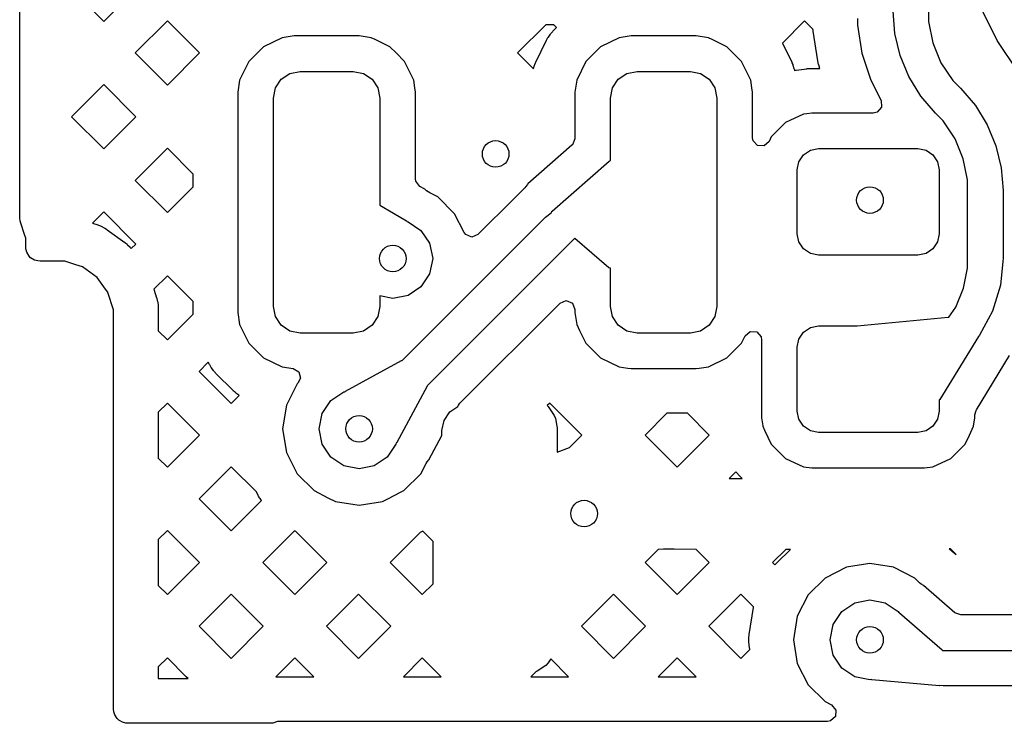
# Model space of a CAD drawing. Extents: x 126.5 to 186.7, y -114.4 to -68.6.
# Tile 28 of 32: x 175.8 to 181.3, y -92.4 to -88.4. Entities that reach past the tile are written whole.
import ezdxf

# ---------------------------------------------------------------- set-up
doc = ezdxf.new("R2010")
doc.units = 0
doc.layers.add('BLACK', color=7, linetype='CONTINUOUS')

msp = doc.modelspace()

# ---------------------------------------------------------------- linework, layer by layer
at = {"layer": 'BLACK', "linetype": 'CONTINUOUS'}
for p, q in [((175.77, -88.572281), (175.77, -88.213071)), ((176.062376, -88.213071), (176.243396, -88.394091)), ((176.243396, -88.394091), (176.42109, -88.216396)), ((180.702975, -88.462553), (180.693085, -88.336797)), ((180.892925, -88.334763), (180.892922, -88.395529)), ((181.280039, -88.502224), (181.186252, -88.31206)), ((176.602606, -88.391261), (176.421586, -88.572281)), ((176.783626, -88.572281), (176.602606, -88.391261)), ((180.194708, -88.39126), (180.069395, -88.516573)), ((180.241467, -88.438019), (180.194708, -88.39126)), ((180.492421, -88.377773), (180.49242, -88.414813)), ((180.892922, -88.395529), (180.916624, -88.514727)), ((178.734887, -88.414242), (178.576848, -88.572281)), ((178.780849, -88.414242), (178.734887, -88.414242)), ((178.750039, -88.482313), (178.76216, -88.465337)), ((178.76216, -88.465337), (178.764648, -88.46214)), ((178.764648, -88.46214), (178.77288, -88.452421)), ((178.77288, -88.452421), (178.775622, -88.449443)), ((178.775622, -88.449443), (178.795836, -88.429229)), ((178.795836, -88.429229), (178.780849, -88.414242)), ((180.241585, -88.439517), (180.241467, -88.438019)), ((180.241773, -88.441425), (180.241585, -88.439517)), ((180.242483, -88.447428), (180.241773, -88.441425)), ((180.242747, -88.449336), (180.242483, -88.447428)), ((180.269338, -88.617286), (180.242747, -88.449336)), ((180.49242, -88.414813), (180.49242, -88.414817)), ((180.49242, -88.414817), (180.517462, -88.57299)), ((180.732894, -88.587209), (180.702975, -88.462553)), ((177.248988, -88.48617), (177.143904, -88.537543)), ((177.24899, -88.486169), (177.248988, -88.48617)), ((177.317123, -88.476242), (177.24899, -88.486169)), ((177.317125, -88.476242), (177.317123, -88.476242)), ((177.683645, -88.476242), (177.317125, -88.476242)), ((177.683647, -88.476242), (177.683645, -88.476242)), ((177.751779, -88.486169), (177.683647, -88.476242)), ((177.751781, -88.48617), (177.751779, -88.486169)), ((177.774275, -88.497167), (177.751781, -88.48617)), ((177.856868, -88.537544), (177.774275, -88.497167)), ((178.679121, -88.623458), (178.739374, -88.50021)), ((178.739374, -88.50021), (178.741302, -88.496648)), ((178.741302, -88.496648), (178.747824, -88.485703)), ((178.747824, -88.485703), (178.750039, -88.482313)), ((179.148988, -88.48617), (179.043904, -88.537543)), ((179.14899, -88.486169), (179.148988, -88.48617)), ((179.217123, -88.476242), (179.14899, -88.486169)), ((179.217125, -88.476242), (179.217123, -88.476242)), ((179.583645, -88.476242), (179.217125, -88.476242)), ((179.583647, -88.476242), (179.583645, -88.476242)), ((179.651779, -88.486169), (179.583647, -88.476242)), ((179.651781, -88.48617), (179.651779, -88.486169)), ((179.674275, -88.497167), (179.651781, -88.48617)), ((179.713971, -88.516573), (179.674275, -88.497167)), ((179.756868, -88.537544), (179.713971, -88.516573)), ((180.069395, -88.516573), (180.121649, -88.623458)), ((180.916624, -88.514727), (180.963124, -88.62701)), ((181.397844, -88.67852), (181.280039, -88.502224)), ((175.77, -88.931491), (175.77, -88.572281)), ((176.421586, -88.572281), (176.602606, -88.7533)), ((176.602606, -88.7533), (176.783626, -88.572281)), ((177.1439, -88.537545), (177.061188, -88.620257)), ((177.143904, -88.537543), (177.1439, -88.537545)), ((177.891605, -88.572281), (177.856868, -88.537544)), ((177.939583, -88.620259), (177.891605, -88.572281)), ((178.576848, -88.572281), (178.665884, -88.661317)), ((179.0439, -88.537545), (178.961188, -88.620257)), ((179.043904, -88.537543), (179.0439, -88.537545)), ((179.839583, -88.620259), (179.756868, -88.537544)), ((180.517462, -88.57299), (180.517465, -88.573002)), ((180.517465, -88.573002), (180.566942, -88.725312)), ((177.061186, -88.620261), (177.009813, -88.725345)), ((177.061188, -88.620257), (177.061186, -88.620261)), ((177.990958, -88.725349), (177.939583, -88.620259)), ((178.673184, -88.638048), (178.677585, -88.626936)), ((178.677585, -88.626936), (178.679121, -88.623458)), ((178.961186, -88.620261), (178.909813, -88.725345)), ((178.961188, -88.620257), (178.961186, -88.620261)), ((179.890958, -88.725349), (179.839583, -88.620259)), ((180.121649, -88.623458), (180.123185, -88.626936)), ((180.123185, -88.626936), (180.127586, -88.638048)), ((180.269674, -88.61917), (180.269338, -88.617286)), ((180.27085, -88.62509), (180.269674, -88.61917)), ((180.271263, -88.626972), (180.27085, -88.62509)), ((180.273572, -88.636598), (180.271263, -88.626972)), ((180.781945, -88.70565), (180.732894, -88.587209)), ((180.963124, -88.62701), (181.030637, -88.728065)), ((177.244319, -88.720676), (177.292982, -88.68816)), ((177.292982, -88.68816), (177.350385, -88.676742)), ((177.350385, -88.676742), (177.650385, -88.676742)), ((177.650385, -88.676742), (177.707788, -88.68816)), ((177.707788, -88.68816), (177.756451, -88.720676)), ((178.665884, -88.661317), (178.666153, -88.660313)), ((178.666153, -88.660313), (178.671923, -88.641631)), ((178.671923, -88.641631), (178.673184, -88.638048)), ((179.144319, -88.720676), (179.192982, -88.68816)), ((179.192982, -88.68816), (179.250385, -88.676742)), ((179.250385, -88.676742), (179.550385, -88.676742)), ((179.550385, -88.676742), (179.607788, -88.68816)), ((179.607788, -88.68816), (179.656451, -88.720676)), ((180.127586, -88.638048), (180.128847, -88.641631)), ((180.128847, -88.641631), (180.134617, -88.660313)), ((180.134617, -88.660313), (180.135595, -88.663976)), ((180.135595, -88.663976), (180.137085, -88.670573)), ((180.137085, -88.670573), (180.142527, -88.669429)), ((180.142527, -88.669429), (180.146213, -88.6688)), ((180.146213, -88.6688), (180.206524, -88.66086)), ((180.206524, -88.66086), (180.208113, -88.660677)), ((180.208113, -88.660677), (180.213124, -88.660183)), ((180.213124, -88.660183), (180.214723, -88.660052)), ((180.214723, -88.660052), (180.222954, -88.659512)), ((180.222954, -88.659512), (180.224559, -88.659433)), ((180.224559, -88.659433), (180.229601, -88.659268)), ((180.229601, -88.659268), (180.231204, -88.659242)), ((180.231204, -88.659242), (180.280517, -88.659242)), ((180.274058, -88.638464), (180.273572, -88.636598)), ((180.275702, -88.644296), (180.274058, -88.638464)), ((180.276261, -88.64614), (180.275702, -88.644296)), ((180.280517, -88.659242), (180.276261, -88.64614)), ((177.009812, -88.725347), (176.999885, -88.79348)), ((177.009813, -88.725345), (177.009812, -88.725347)), ((177.211803, -88.769339), (177.244319, -88.720676)), ((177.756451, -88.720676), (177.788967, -88.769339)), ((177.997407, -88.769609), (177.990958, -88.725349)), ((178.909812, -88.725347), (178.899885, -88.79348)), ((178.909813, -88.725345), (178.909812, -88.725347)), ((179.111803, -88.769339), (179.144319, -88.720676)), ((179.656451, -88.720676), (179.688967, -88.769339)), ((179.897407, -88.769609), (179.890958, -88.725349)), ((180.566942, -88.725312), (180.566943, -88.725313)), ((180.566943, -88.725313), (180.62537, -88.84)), ((180.84892, -88.81496), (180.781945, -88.70565)), ((181.030637, -88.728065), (181.073601, -88.771036)), ((176.243396, -88.750471), (176.062376, -88.931491)), ((176.424416, -88.931491), (176.243396, -88.750471)), ((176.999885, -88.79348), (176.999885, -90.035003)), ((177.200385, -88.826742), (177.211803, -88.769339)), ((177.788967, -88.769339), (177.800385, -88.826742)), ((178.000885, -88.79348), (177.997407, -88.769609)), ((178.000885, -89.282269), (178.000885, -88.79348)), ((178.899885, -88.79348), (178.899885, -89.055616)), ((179.100385, -88.826742), (179.111803, -88.769339)), ((179.688967, -88.769339), (179.700385, -88.826742)), ((179.900885, -88.79348), (179.897407, -88.769609)), ((179.900885, -89.050105), (179.900885, -88.79348)), ((181.073601, -88.771036), (181.073605, -88.771044)), ((181.073605, -88.771044), (181.156852, -88.868519)), ((177.200385, -90.001742), (177.200385, -88.826742)), ((177.800385, -88.826742), (177.800385, -89.431411)), ((179.100385, -89.17909), (179.100385, -88.826742)), ((179.700385, -88.826742), (179.700385, -90.001742)), ((180.62537, -88.84), (180.62831, -88.877387)), ((180.93217, -88.912447), (180.84892, -88.81496)), ((180.23533, -88.911242), (180.207909, -88.914852)), ((180.581709, -88.911242), (180.23533, -88.911242)), ((180.603952, -88.905903), (180.581709, -88.911242)), ((180.62831, -88.877387), (180.603952, -88.905903)), ((180.932169, -88.912448), (180.93217, -88.912447)), ((180.93217, -88.912449), (180.932169, -88.912448)), ((180.932172, -88.912451), (180.93217, -88.912449)), ((180.975139, -88.955421), (180.932172, -88.912451)), ((181.156852, -88.868519), (181.223832, -88.977828)), ((175.77, -89.290701), (175.77, -88.931491)), ((176.062376, -88.931491), (176.243396, -89.112511)), ((176.243396, -89.112511), (176.424416, -88.931491)), ((180.086214, -88.965155), (180.006297, -89.045072)), ((180.086216, -88.965154), (180.086214, -88.965155)), ((180.18865, -88.917388), (180.086216, -88.965154)), ((180.188651, -88.917387), (180.18865, -88.917388)), ((180.207909, -88.914852), (180.188651, -88.917387)), ((181.042656, -89.056474), (180.975139, -88.955421)), ((181.223832, -88.977828), (181.272888, -89.096269)), ((178.899885, -89.055616), (178.885533, -89.090264)), ((179.90384, -89.066864), (179.900885, -89.050105)), ((179.929177, -89.094514), (179.90384, -89.066864)), ((179.994294, -89.070813), (179.966644, -89.09615)), ((180.006296, -89.045074), (179.994294, -89.070813)), ((180.006297, -89.045072), (180.006296, -89.045074)), ((181.089161, -89.168757), (181.042656, -89.056474)), ((176.602606, -89.109681), (176.421586, -89.290701)), ((176.747885, -89.25496), (176.602606, -89.109681)), ((178.883237, -89.092417), (178.635159, -89.3105)), ((178.885533, -89.090264), (178.883237, -89.092417)), ((179.966644, -89.09615), (179.929177, -89.094514)), ((180.188031, -89.146889), (180.226962, -89.120876)), ((180.226962, -89.120876), (180.272884, -89.111742)), ((180.272884, -89.111742), (180.832884, -89.111742)), ((180.832884, -89.111742), (180.878806, -89.120876)), ((180.878806, -89.120876), (180.917737, -89.146889)), ((181.272888, -89.096269), (181.302811, -89.220926)), ((178.77083, -89.464852), (179.093048, -89.181591)), ((179.093048, -89.181591), (179.100385, -89.17909)), ((180.152884, -89.231742), (180.162018, -89.18582)), ((180.162018, -89.18582), (180.188031, -89.146889)), ((180.917737, -89.146889), (180.94375, -89.18582)), ((180.94375, -89.18582), (180.952884, -89.231742)), ((181.112867, -89.287956), (181.089161, -89.168757)), ((180.152884, -89.591742), (180.152884, -89.231742)), ((180.952884, -89.231742), (180.952884, -89.591742)), ((181.302811, -89.220926), (181.312783, -89.3477)), ((175.77, -89.504673), (175.77, -89.290701)), ((176.421586, -89.290701), (176.602606, -89.47172)), ((176.747885, -89.326442), (176.747885, -89.25496)), ((178.002502, -89.294751), (178.000885, -89.282269)), ((178.025206, -89.3246), (178.002502, -89.294751)), ((181.112865, -89.348722), (181.112867, -89.287956)), ((176.602606, -89.47172), (176.747885, -89.326442)), ((178.053687, -89.341204), (178.025206, -89.3246)), ((178.053689, -89.341205), (178.053687, -89.341204)), ((178.053691, -89.341207), (178.053689, -89.341205)), ((178.062659, -89.349139), (178.053691, -89.341207)), ((178.072868, -89.356088), (178.062659, -89.349139)), ((178.081787, -89.360633), (178.072868, -89.356088)), ((178.615338, -89.334317), (178.59234, -89.357315)), ((178.617566, -89.332088), (178.615338, -89.334317)), ((178.622684, -89.326066), (178.617566, -89.332088)), ((178.631535, -89.313764), (178.622684, -89.326066)), ((178.631818, -89.313504), (178.631535, -89.313764)), ((178.635159, -89.3105), (178.631818, -89.313504)), ((181.112885, -89.348722), (181.112865, -89.348722)), ((181.112885, -89.348726), (181.112885, -89.348722)), ((181.112885, -89.728899), (181.112885, -89.348726)), ((181.312783, -89.3477), (181.312885, -89.348726)), ((181.312885, -89.348726), (181.312885, -89.728899)), ((178.126102, -89.383212), (178.081787, -89.360633)), ((178.126105, -89.383214), (178.126102, -89.383212)), ((178.221413, -89.478522), (178.126105, -89.383214)), ((178.557453, -89.392201), (178.353392, -89.596262)), ((178.557459, -89.392193), (178.557453, -89.392201)), ((178.59234, -89.357315), (178.557459, -89.392193)), ((177.800385, -89.431411), (177.876974, -89.476059)), ((178.767669, -89.471554), (178.770536, -89.465122)), ((178.770536, -89.465122), (178.77083, -89.464852)), ((175.772396, -89.519807), (175.77, -89.504673)), ((175.776372, -89.532051), (175.772396, -89.519807)), ((176.243395, -89.468891), (176.180236, -89.532051)), ((176.424415, -89.649911), (176.243395, -89.468891)), ((177.876974, -89.476059), (177.950197, -89.518744)), ((177.926616, -90.306588), (178.73411, -89.499094)), ((177.950197, -89.518744), (177.953223, -89.522722)), ((177.953223, -89.522722), (177.958989, -89.523869)), ((178.275087, -89.583863), (178.221413, -89.478522)), ((178.73411, -89.499094), (178.749264, -89.486658)), ((178.749264, -89.486658), (178.749265, -89.486657)), ((178.749265, -89.486657), (178.767669, -89.471554)), ((175.797111, -89.595921), (175.776372, -89.532051)), ((176.180236, -89.532051), (176.210633, -89.541928)), ((176.210633, -89.541928), (176.214244, -89.543261)), ((176.214244, -89.543261), (176.225428, -89.547894)), ((176.225428, -89.547894), (176.228924, -89.549506)), ((176.228924, -89.549506), (176.246578, -89.558503)), ((176.246578, -89.558503), (176.249933, -89.560382)), ((176.249933, -89.560382), (176.260247, -89.566703)), ((176.260247, -89.566703), (176.263444, -89.568839)), ((176.263444, -89.568839), (176.362899, -89.641097)), ((177.958989, -89.523869), (178.031984, -89.572643)), ((178.031984, -89.572643), (178.080758, -89.645638)), ((175.803865, -89.616719), (175.797111, -89.595921)), ((175.80386, -89.634296), (175.803865, -89.616719)), ((175.80444, -89.639911), (175.80386, -89.634296)), ((178.284096, -89.596262), (178.275087, -89.583863)), ((178.318744, -89.610614), (178.284096, -89.596262)), ((178.353392, -89.596262), (178.318744, -89.610614)), ((178.898739, -89.617309), (178.875536, -89.64051)), ((178.89895, -89.617531), (178.898739, -89.617309)), ((178.899807, -89.618348), (178.89895, -89.617531)), ((179.091175, -89.783029), (178.899807, -89.618348)), ((180.162018, -89.637664), (180.152884, -89.591742)), ((180.952884, -89.591742), (180.94375, -89.637664)), ((175.803985, -89.664133), (175.804402, -89.64196)), ((175.805452, -89.676984), (175.803985, -89.664133)), ((175.804401, -89.641958), (175.80444, -89.639911)), ((175.804402, -89.64196), (175.804401, -89.641958)), ((175.810136, -89.695629), (175.805452, -89.676984)), ((176.362899, -89.641097), (176.365922, -89.64348)), ((176.365922, -89.64348), (176.375123, -89.651339)), ((176.375123, -89.651339), (176.377948, -89.653951)), ((176.377948, -89.653951), (176.391959, -89.667963)), ((176.391959, -89.667963), (176.394568, -89.670785)), ((176.394568, -89.670785), (176.398702, -89.675625)), ((176.398702, -89.675625), (176.424415, -89.649911)), ((178.875532, -89.640516), (178.06882, -90.447228)), ((178.080758, -89.645638), (178.097885, -89.731742)), ((178.875536, -89.64051), (178.875532, -89.640516)), ((180.188031, -89.676595), (180.162018, -89.637664)), ((180.226962, -89.702608), (180.188031, -89.676595)), ((180.917737, -89.676595), (180.878806, -89.702608)), ((180.94375, -89.637664), (180.917737, -89.676595)), ((175.822685, -89.718006), (175.810136, -89.695629)), ((175.831453, -89.72694), (175.822685, -89.718006)), ((175.853591, -89.739907), (175.831453, -89.72694)), ((175.872199, -89.744955), (175.853591, -89.739907)), ((175.885027, -89.746665), (175.872199, -89.744955)), ((178.097885, -89.731742), (178.080758, -89.817846)), ((180.272884, -89.711742), (180.226962, -89.702608)), ((180.832884, -89.711742), (180.272884, -89.711742)), ((180.878806, -89.702608), (180.832884, -89.711742)), ((181.112885, -89.786305), (181.112885, -89.728899)), ((181.312885, -89.728899), (181.31097, -89.748351)), ((176.025258, -89.746665), (175.885027, -89.746665)), ((176.025261, -89.746665), (176.025258, -89.746665)), ((176.086819, -89.766667), (176.025261, -89.746665)), ((176.123333, -89.778531), (176.086819, -89.766667)), ((176.123335, -89.778532), (176.123333, -89.778531)), ((176.205909, -89.838527), (176.123335, -89.778532)), ((179.091516, -89.783311), (179.091175, -89.783029)), ((179.100122, -89.785787), (179.091516, -89.783311)), ((179.100385, -89.785641), (179.100122, -89.785787)), ((179.100385, -90.001742), (179.100385, -89.785641)), ((181.090488, -89.898911), (181.112885, -89.786305)), ((181.31097, -89.748351), (181.297844, -89.881624)), ((176.206762, -89.839147), (176.205909, -89.838527)), ((176.2541, -89.904304), (176.206762, -89.839147)), ((176.602606, -89.828102), (176.526403, -89.904304)), ((176.747885, -89.973381), (176.602606, -89.828102)), ((178.080758, -89.817846), (178.031984, -89.890841)), ((176.266087, -89.920804), (176.2541, -89.904304)), ((176.526403, -89.904304), (176.541967, -89.952208)), ((178.031984, -89.890841), (177.958989, -89.939615)), ((181.046554, -90.004985), (181.090488, -89.898911)), ((181.297844, -89.881624), (181.253298, -90.02848)), ((176.267373, -89.922574), (176.266087, -89.920804)), ((176.299237, -90.020649), (176.267373, -89.922574)), ((176.541967, -89.952208), (176.543011, -89.955911)), ((176.543011, -89.955911), (176.545837, -89.967683)), ((177.872885, -89.956742), (177.800385, -89.94232)), ((177.800385, -89.94232), (177.800385, -90.001742)), ((177.958989, -89.939615), (177.872885, -89.956742)), ((176.299235, -90.041194), (176.299237, -90.020649)), ((176.545837, -89.967683), (176.546589, -89.971461)), ((176.546589, -89.971461), (176.549687, -89.991035)), ((176.549687, -89.991035), (176.550138, -89.994856)), ((176.550138, -89.994856), (176.551086, -90.006919)), ((176.551086, -90.006919), (176.551237, -90.010762)), ((176.551237, -90.010762), (176.551235, -90.033933)), ((176.747885, -90.039557), (176.747885, -89.973381)), ((177.211803, -90.059145), (177.200385, -90.001742)), ((177.800385, -90.001742), (177.788967, -90.059145)), ((178.251603, -90.547993), (178.816237, -89.98336)), ((178.816237, -89.98336), (178.850885, -89.969008)), ((178.850885, -89.969008), (178.885533, -89.98336)), ((178.885533, -89.98336), (178.899885, -90.018008)), ((178.899885, -90.018008), (178.899885, -90.035003)), ((179.111803, -90.059145), (179.100385, -90.001742)), ((179.700385, -90.001742), (179.688967, -90.059145)), ((181.008105, -90.062531), (181.046554, -90.004985)), ((176.299235, -90.042157), (176.299235, -90.041194)), ((176.299268, -90.042484), (176.299235, -90.042157)), ((176.299268, -90.047242), (176.299268, -90.042484)), ((176.299269, -90.368331), (176.299268, -90.047242)), ((176.551235, -90.033933), (176.551268, -90.03458)), ((176.551268, -90.03458), (176.551268, -90.138803)), ((176.602606, -90.190141), (176.748039, -90.044707)), ((176.747917, -90.041327), (176.747885, -90.039557)), ((176.748039, -90.044707), (176.747917, -90.041327)), ((176.999885, -90.035003), (177.009812, -90.103136)), ((177.244319, -90.107808), (177.211803, -90.059145)), ((177.788967, -90.059145), (177.756451, -90.107808)), ((178.899885, -90.035003), (178.909812, -90.103136)), ((179.144319, -90.107808), (179.111803, -90.059145)), ((179.688967, -90.059145), (179.656451, -90.107808)), ((180.489814, -90.110456), (181.004484, -90.061742)), ((181.004484, -90.061742), (181.008105, -90.062531)), ((181.253298, -90.02848), (181.18096, -90.163826)), ((177.009812, -90.103136), (177.009813, -90.103138)), ((177.009813, -90.103138), (177.026212, -90.136682)), ((177.292982, -90.140324), (177.244319, -90.107808)), ((177.756451, -90.107808), (177.707788, -90.140324)), ((178.909812, -90.103136), (178.909813, -90.103138)), ((178.909813, -90.103138), (178.926212, -90.136682)), ((179.192982, -90.140324), (179.144319, -90.107808)), ((179.656451, -90.107808), (179.607788, -90.140324)), ((180.188031, -90.146889), (180.226962, -90.120876)), ((180.226962, -90.120876), (180.272884, -90.111742)), ((180.272884, -90.111742), (180.486739, -90.111742)), ((180.486739, -90.111742), (180.488055, -90.110761)), ((180.488055, -90.110761), (180.489814, -90.110456)), ((176.551268, -90.138803), (176.602606, -90.190141)), ((177.026212, -90.136682), (177.061187, -90.208225)), ((177.350385, -90.151742), (177.292982, -90.140324)), ((177.650385, -90.151742), (177.350385, -90.151742)), ((177.707788, -90.140324), (177.650385, -90.151742)), ((178.926212, -90.136682), (178.961187, -90.208225)), ((179.250385, -90.151742), (179.192982, -90.140324)), ((179.550385, -90.151742), (179.250385, -90.151742)), ((179.607788, -90.140324), (179.550385, -90.151742)), ((179.839583, -90.208225), (179.859668, -90.167138)), ((179.859668, -90.167138), (179.887777, -90.142316)), ((179.887777, -90.142316), (179.925208, -90.144639)), ((179.925208, -90.144639), (179.950033, -90.17275)), ((179.950033, -90.17275), (179.952033, -90.192561)), ((180.152884, -90.231742), (180.162018, -90.18582)), ((180.162018, -90.18582), (180.188031, -90.146889)), ((181.175115, -90.17163), (180.957601, -90.525675)), ((181.175279, -90.171355), (181.175115, -90.17163)), ((181.175373, -90.170633), (181.175279, -90.171355)), ((181.18096, -90.163826), (181.175373, -90.170633)), ((177.061187, -90.208225), (177.143902, -90.29094)), ((178.961187, -90.208225), (179.043902, -90.29094)), ((179.756868, -90.29094), (179.839583, -90.208225)), ((179.952033, -90.192561), (179.952382, -90.192584)), ((179.952382, -90.192584), (179.952384, -90.192584)), ((179.952384, -90.192584), (179.952489, -90.192591)), ((179.952489, -90.192591), (179.952384, -90.194191)), ((179.952384, -90.194191), (179.952384, -90.629292)), ((180.152884, -90.591742), (180.152884, -90.231742)), ((177.143902, -90.29094), (177.248992, -90.342315)), ((179.043902, -90.29094), (179.148992, -90.342315)), ((179.651778, -90.342315), (179.756868, -90.29094)), ((181.162448, -90.584821), (181.35021, -90.279203)), ((176.833292, -90.315835), (176.780796, -90.368331)), ((176.839374, -90.328274), (176.833292, -90.315835)), ((176.841302, -90.331836), (176.839374, -90.328274)), ((176.847824, -90.342781), (176.841302, -90.331836)), ((176.850039, -90.346171), (176.847824, -90.342781)), ((176.86216, -90.363147), (176.850039, -90.346171)), ((177.248992, -90.342315), (177.310834, -90.351325)), ((177.310834, -90.351325), (177.343051, -90.370522)), ((177.606, -90.478865), (177.922695, -90.306999)), ((177.922695, -90.306999), (177.926616, -90.306588)), ((179.148992, -90.342315), (179.197269, -90.349348)), ((179.197269, -90.349348), (179.217123, -90.352242)), ((179.217123, -90.352242), (179.217125, -90.352242)), ((179.217125, -90.352242), (179.583647, -90.352242)), ((179.583647, -90.352242), (179.600975, -90.349716)), ((179.600975, -90.349716), (179.651778, -90.342315)), ((176.299269, -90.59786), (176.299269, -90.368331)), ((176.780796, -90.368331), (176.961816, -90.549351)), ((176.864648, -90.366344), (176.86216, -90.363147)), ((176.87288, -90.376063), (176.864648, -90.366344)), ((176.875622, -90.379041), (176.87288, -90.376063)), ((176.973086, -90.476505), (176.875622, -90.379041)), ((177.352257, -90.406878), (177.33842, -90.434459)), ((177.343051, -90.370522), (177.352257, -90.406878)), ((177.334352, -90.438528), (177.273167, -90.558613)), ((177.334356, -90.438523), (177.334352, -90.438528)), ((177.33842, -90.434459), (177.334356, -90.438523)), ((178.067626, -90.451932), (177.895763, -90.768623)), ((178.06882, -90.447228), (178.067626, -90.451932)), ((176.961816, -90.549351), (177.007845, -90.503322)), ((176.976064, -90.479247), (176.973086, -90.476505)), ((176.985783, -90.487479), (176.976064, -90.479247)), ((176.98898, -90.489967), (176.985783, -90.487479)), ((177.005956, -90.502088), (176.98898, -90.489967)), ((177.007845, -90.503322), (177.005956, -90.502088)), ((177.523786, -90.532643), (177.596781, -90.483869)), ((177.596781, -90.483869), (177.602505, -90.48273)), ((177.602505, -90.48273), (177.606, -90.478865)), ((176.602605, -90.546522), (176.551268, -90.59786)), ((176.783625, -90.727542), (176.602605, -90.546522)), ((177.273166, -90.558616), (177.252081, -90.691742)), ((177.273167, -90.558613), (177.273166, -90.558614)), ((177.273166, -90.558614), (177.273166, -90.558616)), ((177.475012, -90.605638), (177.523786, -90.532643)), ((178.194319, -90.595676), (178.239989, -90.565159)), ((178.239989, -90.565159), (178.242384, -90.560747)), ((178.242384, -90.560747), (178.24319, -90.559261)), ((178.24319, -90.559261), (178.251603, -90.547993)), ((178.757867, -90.546522), (178.743643, -90.560747)), ((178.743643, -90.560747), (178.749271, -90.566375)), ((178.749271, -90.566375), (178.782424, -90.615992)), ((178.938887, -90.727542), (178.757867, -90.546522)), ((180.957601, -90.525675), (180.952884, -90.529093)), ((180.952884, -90.529093), (180.952884, -90.591742)), ((176.29927, -91.086752), (176.299269, -90.59786)), ((176.551268, -90.59786), (176.551268, -90.857224)), ((177.457885, -90.691742), (177.475012, -90.605638)), ((178.161803, -90.644339), (178.194319, -90.595676)), ((178.782424, -90.615992), (178.789741, -90.633657)), ((178.789741, -90.633657), (178.798443, -90.67741)), ((179.418569, -90.604242), (179.295268, -90.727542)), ((179.534007, -90.604242), (179.418569, -90.604242)), ((179.657307, -90.727542), (179.534007, -90.604242)), ((179.952384, -90.629292), (179.952383, -90.629292)), ((179.952383, -90.629292), (179.95831, -90.674312)), ((180.162018, -90.637664), (180.152884, -90.591742)), ((180.952884, -90.591742), (180.94375, -90.637664)), ((181.147239, -90.675973), (181.153384, -90.629296)), ((181.153384, -90.613423), (181.160634, -90.587773)), ((181.153384, -90.629296), (181.153384, -90.613423)), ((181.160634, -90.587773), (181.162448, -90.584821)), ((178.150385, -90.701742), (178.161803, -90.644339)), ((178.798443, -90.67741), (178.799384, -90.686968)), ((178.799384, -90.686968), (178.799384, -90.823101)), ((179.95831, -90.674312), (179.958529, -90.675973)), ((179.958529, -90.675973), (179.969195, -90.698846)), ((180.188031, -90.676595), (180.162018, -90.637664)), ((180.226962, -90.702608), (180.188031, -90.676595)), ((180.917737, -90.676595), (180.878806, -90.702608)), ((180.94375, -90.637664), (180.917737, -90.676595)), ((181.123192, -90.727542), (181.147239, -90.675973)), ((176.602606, -90.908561), (176.783625, -90.727542)), ((177.252081, -90.691742), (177.273166, -90.824868)), ((177.475012, -90.777846), (177.457885, -90.691742)), ((178.076381, -90.866641), (178.150385, -90.730273)), ((178.150385, -90.730273), (178.150385, -90.701742)), ((178.868476, -90.797953), (178.938887, -90.727542)), ((179.295268, -90.727542), (179.476288, -90.908562)), ((179.476288, -90.908562), (179.657307, -90.727542)), ((179.969195, -90.698846), (180.006296, -90.778409)), ((180.272884, -90.711742), (180.226962, -90.702608)), ((180.832884, -90.711742), (180.272884, -90.711742)), ((180.878806, -90.702608), (180.832884, -90.711742)), ((181.099472, -90.778409), (181.123192, -90.727542)), ((177.523786, -90.850841), (177.475012, -90.777846)), ((177.890758, -90.777846), (177.841984, -90.850841)), ((177.891983, -90.771684), (177.890758, -90.777846)), ((177.895763, -90.768623), (177.891983, -90.771684)), ((178.799384, -90.823101), (178.868476, -90.797953)), ((180.006296, -90.778409), (180.006297, -90.778411)), ((180.006297, -90.778411), (180.086214, -90.858328)), ((181.019551, -90.85833), (181.099472, -90.778409)), ((177.273166, -90.824868), (177.273166, -90.824869)), ((177.273166, -90.824869), (177.273167, -90.82487)), ((177.273167, -90.82487), (177.334352, -90.944955)), ((177.596781, -90.899615), (177.523786, -90.850841)), ((177.841984, -90.850841), (177.768989, -90.899615)), ((176.551268, -90.857224), (176.602606, -90.908561)), ((176.961817, -90.905733), (176.780797, -91.086752)), ((177.103975, -91.047891), (176.961817, -90.905733)), ((177.682885, -90.916742), (177.596781, -90.899615)), ((177.768989, -90.899615), (177.682885, -90.916742)), ((178.031413, -90.944962), (178.060825, -90.887233)), ((178.060825, -90.887233), (178.066805, -90.878156)), ((178.066805, -90.878156), (178.076381, -90.866641)), ((180.086214, -90.858328), (180.086216, -90.858329)), ((180.086216, -90.858329), (180.086217, -90.85833)), ((180.086217, -90.85833), (180.188653, -90.906097)), ((180.188653, -90.906097), (180.23533, -90.912242)), ((180.870438, -90.912242), (180.917115, -90.906097)), ((180.917115, -90.906097), (181.019551, -90.85833)), ((177.334352, -90.944955), (177.334357, -90.944962)), ((177.334357, -90.944962), (177.429664, -91.040269)), ((177.936105, -91.04027), (178.031413, -90.944962)), ((179.80752, -90.933711), (179.769489, -90.971742)), ((179.808783, -90.935357), (179.80752, -90.933711)), ((179.81743, -90.945662), (179.808783, -90.935357)), ((179.820318, -90.948813), (179.81743, -90.945662)), ((179.843247, -90.971742), (179.820318, -90.948813)), ((180.23533, -90.912242), (180.235333, -90.912242)), ((180.235333, -90.912242), (180.870434, -90.912242)), ((180.870434, -90.912242), (180.870438, -90.912242)), ((179.769489, -90.971742), (179.843247, -90.971742)), ((177.114322, -91.068198), (177.103975, -91.047891)), ((177.116203, -91.071556), (177.114322, -91.068198)), ((177.122531, -91.081882), (177.116203, -91.071556)), ((177.429664, -91.040269), (177.429671, -91.040274)), ((177.429671, -91.040274), (177.507822, -91.080093)), ((177.844879, -91.086752), (177.921148, -91.047891)), ((177.921148, -91.047891), (177.936098, -91.040274)), ((177.936098, -91.040274), (177.9361, -91.040272)), ((177.9361, -91.040272), (177.936105, -91.04027)), ((176.29927, -91.316279), (176.29927, -91.086752)), ((176.780797, -91.086752), (176.961816, -91.267771)), ((176.961816, -91.267771), (177.133018, -91.096569)), ((177.124672, -91.085085), (177.122531, -91.081882)), ((177.133018, -91.096569), (177.124672, -91.085085)), ((177.507822, -91.080093), (177.549759, -91.101461)), ((177.549759, -91.101461), (177.682885, -91.122546)), ((177.682885, -91.122546), (177.816011, -91.101461)), ((177.816011, -91.101461), (177.844879, -91.086752)), ((176.602605, -91.264942), (176.551269, -91.316279)), ((176.783625, -91.445962), (176.602605, -91.264942)), ((177.319171, -91.266797), (177.140006, -91.445962)), ((177.326735, -91.270651), (177.319171, -91.266797)), ((177.502046, -91.445962), (177.326735, -91.270651)), ((178.028235, -91.276153), (177.858426, -91.445962)), ((178.043089, -91.268585), (178.028235, -91.276153)), ((178.101385, -91.326881), (178.043089, -91.268585)), ((176.299271, -91.805173), (176.29927, -91.316279)), ((176.551269, -91.316279), (176.551269, -91.575646)), ((178.101385, -91.445963), (178.101385, -91.326881)), ((179.368416, -91.372814), (179.295268, -91.445963)), ((179.398584, -91.371209), (179.368416, -91.372814)), ((179.459438, -91.371354), (179.398584, -91.371209)), ((179.582875, -91.37153), (179.459438, -91.371354)), ((179.657308, -91.445963), (179.582875, -91.37153)), ((180.08791, -91.371742), (180.013689, -91.445963)), ((180.040535, -91.445963), (180.114756, -91.371742)), ((180.114756, -91.371742), (180.08791, -91.371742)), ((181.015942, -91.367756), (181.00943, -91.368183)), ((181.00943, -91.368183), (181.01787, -91.374311)), ((181.048848, -91.400662), (181.015942, -91.367756)), ((181.01787, -91.374311), (181.019607, -91.375633)), ((181.019607, -91.375633), (181.024981, -91.379913)), ((181.024981, -91.379913), (181.026662, -91.381313)), ((181.026662, -91.381313), (181.048848, -91.400662)), ((176.602606, -91.626982), (176.783626, -91.445963)), ((176.783626, -91.445963), (176.783625, -91.445962)), ((177.140006, -91.445962), (177.321027, -91.626983)), ((177.321027, -91.626983), (177.502047, -91.445963)), ((177.502047, -91.445963), (177.502046, -91.445962)), ((177.858426, -91.445962), (178.039446, -91.626982)), ((178.101385, -91.565044), (178.101385, -91.445963)), ((179.295268, -91.445963), (179.476288, -91.626983)), ((179.476288, -91.626983), (179.657308, -91.445963)), ((180.013689, -91.445963), (180.027192, -91.459466)), ((180.027192, -91.459466), (180.029164, -91.457334)), ((180.029164, -91.457334), (180.040535, -91.445963)), ((180.562885, -91.450938), (180.429759, -91.472023)), ((180.696011, -91.472023), (180.562885, -91.450938)), ((180.429756, -91.472024), (180.309671, -91.533209)), ((180.429757, -91.472023), (180.429756, -91.472024)), ((180.429759, -91.472023), (180.429757, -91.472023)), ((180.696012, -91.472023), (180.696011, -91.472023)), ((180.696013, -91.472024), (180.696012, -91.472023)), ((180.816098, -91.533209), (180.696013, -91.472024)), ((176.551269, -91.575646), (176.602606, -91.626982)), ((178.039446, -91.626982), (178.101385, -91.565044)), ((180.309664, -91.533214), (180.214357, -91.628521)), ((180.309671, -91.533209), (180.309664, -91.533214)), ((180.816105, -91.533214), (180.816098, -91.533209)), ((180.842463, -91.559572), (180.816105, -91.533214)), ((180.851974, -91.566985), (180.842463, -91.559572)), ((180.865261, -91.574925), (180.851974, -91.566985)), ((181.042121, -91.729171), (180.865261, -91.574925)), ((176.961816, -91.624153), (176.780797, -91.805173)), ((177.142836, -91.805173), (176.961816, -91.624153)), ((177.680237, -91.624153), (177.499217, -91.805173)), ((177.861257, -91.805173), (177.680237, -91.624153)), ((179.117078, -91.624153), (178.936058, -91.805173)), ((179.298098, -91.805173), (179.117078, -91.624153)), ((179.835498, -91.624153), (179.654479, -91.805173)), ((179.906649, -91.695304), (179.835498, -91.624153)), ((180.214352, -91.628528), (180.153167, -91.748613)), ((180.214357, -91.628521), (180.214352, -91.628528)), ((180.403786, -91.722643), (180.476781, -91.673869)), ((180.476781, -91.673869), (180.562885, -91.656742)), ((180.562885, -91.656742), (180.648989, -91.673869)), ((180.648989, -91.673869), (180.721984, -91.722643)), ((179.881633, -91.852106), (179.905818, -91.699411)), ((179.905818, -91.699411), (179.90657, -91.695634)), ((179.90657, -91.695634), (179.906649, -91.695304)), ((180.355012, -91.795638), (180.403786, -91.722643)), ((180.721984, -91.722643), (180.725615, -91.728077)), ((180.725615, -91.728077), (180.730193, -91.729802)), ((180.730193, -91.729802), (180.968955, -91.938034)), ((181.074328, -91.741242), (181.042121, -91.729171)), ((183.448135, -91.741242), (181.074328, -91.741242)), ((180.153166, -91.748616), (180.132081, -91.881742)), ((180.153167, -91.748613), (180.153166, -91.748614)), ((180.153166, -91.748614), (180.153166, -91.748616)), ((180.337885, -91.881742), (180.355012, -91.795638)), ((176.299271, -92.034698), (176.299271, -91.805173)), ((176.780797, -91.805173), (176.961816, -91.986192)), ((176.961816, -91.986192), (177.142836, -91.805173)), ((177.499217, -91.805173), (177.680237, -91.986193)), ((177.680237, -91.986193), (177.861257, -91.805173)), ((178.936058, -91.805173), (179.117078, -91.986193)), ((179.117078, -91.986193), (179.298098, -91.805173)), ((179.654479, -91.805173), (179.835498, -91.986192)), ((179.881181, -91.855928), (179.881633, -91.852106)), ((179.880081, -91.871835), (179.880232, -91.867992)), ((179.880081, -91.891649), (179.880081, -91.871835)), ((179.880232, -91.895492), (179.880081, -91.891649)), ((179.880232, -91.867992), (179.881181, -91.855928)), ((179.881181, -91.907556), (179.880232, -91.895492)), ((179.881633, -91.911378), (179.881181, -91.907556)), ((180.132081, -91.881742), (180.153166, -92.014868)), ((180.355012, -91.967846), (180.337885, -91.881742)), ((179.835498, -91.986192), (179.885554, -91.936136)), ((179.885554, -91.936136), (179.881633, -91.911378)), ((180.968955, -91.938034), (180.970797, -91.941744)), ((180.970797, -91.941744), (180.975523, -91.941742)), ((180.975523, -91.941742), (180.975524, -91.941742)), ((180.975524, -91.941742), (180.975528, -91.941742)), ((180.975528, -91.941742), (183.57395, -91.941742)), ((176.602605, -91.983363), (176.55127, -92.034698)), ((176.708985, -92.089742), (176.602605, -91.983363)), ((177.321026, -91.983363), (177.214648, -92.089742)), ((177.427406, -92.089742), (177.321026, -91.983363)), ((178.039447, -91.983363), (177.933068, -92.089742)), ((178.145826, -92.089742), (178.039447, -91.983363)), ((178.749271, -92.012109), (178.735752, -92.025628)), ((178.764228, -91.989723), (178.749271, -92.012109)), ((178.864247, -92.089742), (178.764228, -91.989723)), ((179.476288, -91.983363), (179.369909, -92.089742)), ((179.582667, -92.089742), (179.476288, -91.983363)), ((180.153166, -92.014868), (180.153166, -92.014869)), ((180.153166, -92.014869), (180.153167, -92.01487)), ((180.153167, -92.01487), (180.214352, -92.134955)), ((180.403786, -92.040841), (180.355012, -91.967846)), ((176.299271, -92.273586), (176.299271, -92.034698)), ((176.55127, -92.034698), (176.551271, -92.100555)), ((178.679844, -92.061386), (178.651489, -92.089742)), ((178.686135, -92.058781), (178.679844, -92.061386)), ((178.735752, -92.025628), (178.686135, -92.058781)), ((180.476781, -92.089615), (180.403786, -92.040841)), ((176.551271, -92.100555), (176.719798, -92.100555)), ((176.719798, -92.100555), (176.708985, -92.089742)), ((177.214648, -92.089742), (177.427406, -92.089742)), ((177.933068, -92.089742), (178.145826, -92.089742)), ((178.651489, -92.089742), (178.864247, -92.089742)), ((179.369909, -92.089742), (179.582667, -92.089742)), ((180.562885, -92.106742), (180.476781, -92.089615)), ((180.569307, -92.105464), (180.562885, -92.106742)), ((180.573535, -92.107657), (180.569307, -92.105464)), ((180.95567, -92.140519), (180.573535, -92.107657)), ((180.214352, -92.134955), (180.214357, -92.134962)), ((180.214357, -92.134962), (180.309665, -92.23027)), ((180.956377, -92.140558), (180.95567, -92.140519)), ((180.957594, -92.140089), (180.956377, -92.140558)), ((180.975455, -92.141734), (180.957594, -92.140089)), ((180.975528, -92.141742), (180.975455, -92.141734)), ((180.975533, -92.141742), (180.975528, -92.141742)), ((183.59439, -92.141742), (180.975533, -92.141742)), ((180.309665, -92.23027), (180.341359, -92.246419)), ((176.301347, -92.28769), (176.299271, -92.273586)), ((176.306391, -92.304464), (176.301347, -92.28769)), ((180.341359, -92.246419), (180.346586, -92.249082)), ((180.346586, -92.249082), (180.370943, -92.2776)), ((180.370943, -92.2776), (180.368001, -92.314987)), ((176.319291, -92.325616), (176.306391, -92.304464)), ((176.32807, -92.334085), (176.319291, -92.325616)), ((176.349678, -92.346222), (176.32807, -92.334085)), ((176.367761, -92.350957), (176.349678, -92.346222)), ((176.380173, -92.352555), (176.367761, -92.350957)), ((176.975344, -92.352555), (176.380173, -92.352555)), ((177.196703, -92.352554), (176.975344, -92.352555)), ((177.197186, -92.352552), (177.196703, -92.352554)), ((177.222572, -92.341742), (177.197186, -92.352552)), ((180.324341, -92.341742), (177.222572, -92.341742)), ((180.339483, -92.339344), (180.324341, -92.341742)), ((180.368001, -92.314987), (180.339483, -92.339344))]:
    msp.add_line(p, q, dxfattribs=at)
at = {"layer": 'BLACK'}
for centre in [(178.452885, -89.141742), (180.562885, -89.401742), (177.872885, -89.731742), (177.682885, -90.691742), (178.951485, -91.17), (180.562885, -91.881742)]:
    msp.add_circle(centre, 0.075, dxfattribs=at)

doc.saveas('drawing.dxf')
